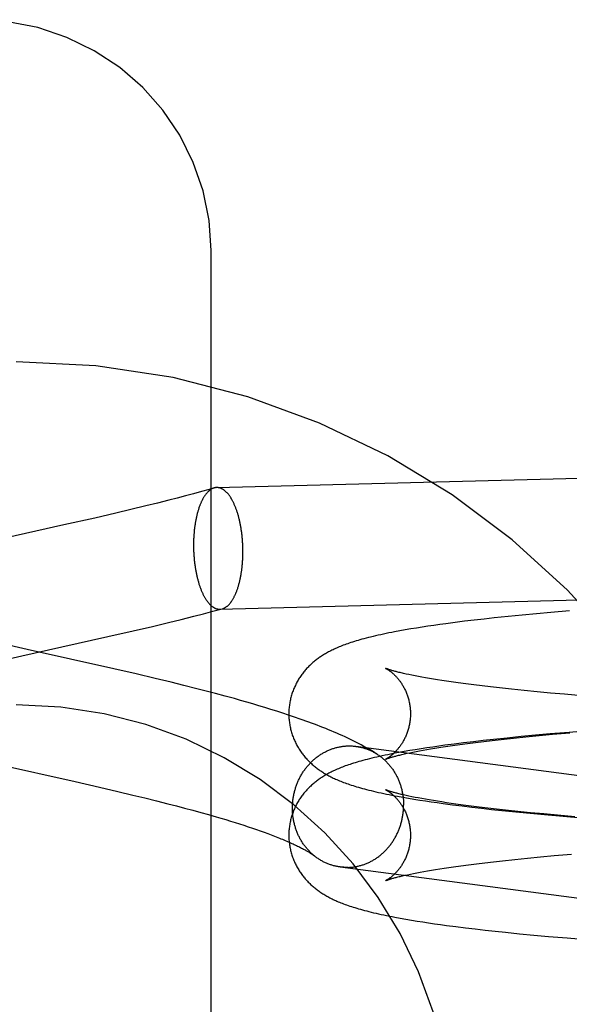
# Model space of a CAD drawing. Header units: inches. Extents: x 0 to 248, y 0 to 160.
# Tile 43 of 82: x 81.269 to 81.446, y 82.669 to 82.985. Entities that reach past the tile are written whole.
import ezdxf

# ---------------------------------------------------------------- set-up
doc = ezdxf.new("R2010")
doc.units = ezdxf.units.IN
doc.header["$LTSCALE"] = 13.627625
doc.header["$MEASUREMENT"] = 0
doc.linetypes.add('HIDDEN', pattern=[0.2, 0.1, -0.1])
doc.layers.add('DEFAULT_2', color=8, linetype='HIDDEN')

msp = doc.modelspace()

# ---------------------------------------------------------------- linework, layer by layer
at = {"layer": 'DEFAULT_2', "color": 8, "linetype": 'HIDDEN'}
for p, q in [((81.33077, 82.16753), (81.33077, 82.91058)), ((81.33258, 82.83455), (81.54, 82.83992)), ((81.31992, 82.83118), (81.31723, 82.83049)), ((81.32256, 82.83188), (81.31992, 82.83118)), ((81.32515, 82.83257), (81.32256, 82.83188)), ((81.32769, 82.83327), (81.32515, 82.83257)), ((81.33016, 82.83396), (81.32769, 82.83327)), ((81.30984, 82.82864), (81.3051, 82.82749)), ((81.31357, 82.82956), (81.30984, 82.82864)), ((81.31723, 82.83049), (81.31357, 82.82956)), ((81.29347, 82.82478), (81.28363, 82.82255)), ((81.30029, 82.82635), (81.29347, 82.82478)), ((81.3051, 82.82749), (81.30029, 82.82635)), ((81.28363, 82.82255), (81.26137, 82.81757)), ((81.32119, 82.79229), (81.32527, 82.79331)), ((81.32527, 82.79331), (81.32833, 82.79409)), ((81.32833, 82.79409), (81.33136, 82.79488)), ((81.33136, 82.79488), (81.33436, 82.79567)), ((81.33359, 82.79556), (81.33436, 82.79567)), ((81.426, 82.79323), (81.4216, 82.79277)), ((81.4305, 82.79367), (81.426, 82.79323)), ((81.4351, 82.7941), (81.4305, 82.79367)), ((81.43978, 82.79452), (81.4351, 82.7941)), ((81.44575, 82.79502), (81.43978, 82.79452)), ((81.30582, 82.78862), (81.31196, 82.79006)), ((81.31196, 82.79006), (81.31709, 82.79128)), ((81.31709, 82.79128), (81.32119, 82.79229)), ((81.40033, 82.79009), (81.39847, 82.78981)), ((81.40222, 82.79037), (81.40033, 82.79009)), ((81.40413, 82.79064), (81.40222, 82.79037)), ((81.40608, 82.79091), (81.40413, 82.79064)), ((81.40905, 82.7913), (81.40608, 82.79091)), ((81.41209, 82.79168), (81.40905, 82.7913)), ((81.4152, 82.79205), (81.41209, 82.79168)), ((81.41837, 82.79241), (81.4152, 82.79205)), ((81.4216, 82.79277), (81.41837, 82.79241)), ((81.2977, 82.78676), (81.30582, 82.78862)), ((81.39133, 82.78861), (81.38959, 82.78828)), ((81.39307, 82.78892), (81.39133, 82.78861)), ((81.39484, 82.78922), (81.39307, 82.78892)), ((81.39664, 82.78952), (81.39484, 82.78922)), ((81.39847, 82.78981), (81.39664, 82.78952)), ((81.27178, 82.78266), (81.26489, 82.78423)), ((81.26412, 82.77921), (81.27008, 82.78058)), ((81.29962, 82.77642), (81.27178, 82.78266)), ((81.30674, 82.77479), (81.29962, 82.77642)), ((81.31288, 82.77335), (81.30674, 82.77479)), ((81.39423, 82.77458), (81.39334, 82.77478)), ((81.39518, 82.77439), (81.39423, 82.77458)), ((81.39618, 82.77419), (81.39518, 82.77439)), ((81.31801, 82.77212), (81.31288, 82.77335)), ((81.3221, 82.77111), (81.31801, 82.77212)), ((81.32619, 82.77008), (81.3221, 82.77111)), ((81.39725, 82.77398), (81.39618, 82.77419)), ((81.39837, 82.77377), (81.39725, 82.77398)), ((81.39954, 82.77356), (81.39837, 82.77377)), ((81.40078, 82.77335), (81.39954, 82.77356)), ((81.40206, 82.77313), (81.40078, 82.77335)), ((81.4034, 82.77291), (81.40206, 82.77313)), ((81.4048, 82.7727), (81.4034, 82.77291)), ((81.40624, 82.77248), (81.4048, 82.7727)), ((81.40773, 82.77226), (81.40624, 82.77248)), ((81.41007, 82.77193), (81.40773, 82.77226)), ((81.41251, 82.7716), (81.41007, 82.77193)), ((81.41505, 82.77127), (81.41251, 82.7716)), ((81.41769, 82.77094), (81.41505, 82.77127)), ((81.32923, 82.7693), (81.32619, 82.77008)), ((81.33226, 82.76851), (81.32923, 82.7693)), ((81.33527, 82.7677), (81.33226, 82.76851)), ((81.42042, 82.77062), (81.41769, 82.77094)), ((81.42324, 82.7703), (81.42042, 82.77062)), ((81.42714, 82.76988), (81.42324, 82.7703)), ((81.43118, 82.76946), (81.42714, 82.76988)), ((81.43536, 82.76906), (81.43118, 82.76946)), ((81.43965, 82.76866), (81.43536, 82.76906)), ((81.44406, 82.76827), (81.43965, 82.76866)), ((81.44972, 82.7678), (81.44406, 82.76827)), ((81.33827, 82.76688), (81.33527, 82.7677)), ((81.34025, 82.76633), (81.33827, 82.76688)), ((81.34222, 82.76577), (81.34025, 82.76633)), ((81.34417, 82.7652), (81.34222, 82.76577)), ((81.34612, 82.76462), (81.34417, 82.7652)), ((81.34805, 82.76404), (81.34612, 82.76462)), ((81.34997, 82.76345), (81.34805, 82.76404)), ((81.35188, 82.76285), (81.34997, 82.76345)), ((81.35377, 82.76224), (81.35188, 82.76285)), ((81.35565, 82.76163), (81.35377, 82.76224)), ((81.35752, 82.761), (81.35565, 82.76163)), ((81.43957, 82.75557), (81.43486, 82.75515)), ((81.43594, 82.75507), (81.44024, 82.75547)), ((81.44557, 82.75607), (81.43957, 82.75557)), ((81.44024, 82.75547), (81.44578, 82.75595)), ((81.45167, 82.75656), (81.44557, 82.75607)), ((81.40872, 82.75232), (81.40574, 82.75193)), ((81.40822, 82.75189), (81.41057, 82.75222)), ((81.41177, 82.75271), (81.40872, 82.75232)), ((81.41057, 82.75222), (81.41302, 82.75254)), ((81.41489, 82.75308), (81.41177, 82.75271)), ((81.41302, 82.75254), (81.41557, 82.75287)), ((81.41807, 82.75345), (81.41489, 82.75308)), ((81.41557, 82.75287), (81.41822, 82.7532)), ((81.42131, 82.7538), (81.41807, 82.75345)), ((81.41822, 82.7532), (81.42097, 82.75352)), ((81.42097, 82.75352), (81.4238, 82.75384)), ((81.42573, 82.75427), (81.42131, 82.7538)), ((81.4238, 82.75384), (81.42771, 82.75426)), ((81.43025, 82.75472), (81.42573, 82.75427)), ((81.42771, 82.75426), (81.43176, 82.75467)), ((81.43486, 82.75515), (81.43025, 82.75472)), ((81.43176, 82.75467), (81.43594, 82.75507)), ((81.37716, 82.75161), (81.58112, 82.72488)), ((81.39095, 82.7496), (81.38921, 82.74927)), ((81.3927, 82.74992), (81.39095, 82.7496)), ((81.39201, 82.749), (81.3928, 82.74918)), ((81.39447, 82.75022), (81.3927, 82.74992)), ((81.3928, 82.74918), (81.39364, 82.74937)), ((81.39364, 82.74937), (81.39455, 82.74956)), ((81.39628, 82.75052), (81.39447, 82.75022)), ((81.39455, 82.74956), (81.39551, 82.74976)), ((81.39551, 82.74976), (81.39654, 82.74996)), ((81.39811, 82.75082), (81.39628, 82.75052)), ((81.39654, 82.74996), (81.39762, 82.75016)), ((81.39762, 82.75016), (81.39875, 82.75037)), ((81.39998, 82.7511), (81.39811, 82.75082)), ((81.39875, 82.75037), (81.39995, 82.75058)), ((81.39995, 82.75058), (81.40119, 82.7508)), ((81.40187, 82.75138), (81.39998, 82.7511)), ((81.40119, 82.7508), (81.40249, 82.75101)), ((81.40379, 82.75166), (81.40187, 82.75138)), ((81.40249, 82.75101), (81.40385, 82.75123)), ((81.40574, 82.75193), (81.40379, 82.75166)), ((81.40385, 82.75123), (81.40525, 82.75145)), ((81.40525, 82.75145), (81.40671, 82.75167)), ((81.40671, 82.75167), (81.40822, 82.75189)), ((81.25997, 82.74637), (81.28717, 82.74028)), ((81.28717, 82.74028), (81.29506, 82.73848)), ((81.29506, 82.73848), (81.30091, 82.73712)), ((81.30091, 82.73712), (81.30573, 82.73598)), ((81.30573, 82.73598), (81.30954, 82.73506)), ((81.30954, 82.73506), (81.31328, 82.73413)), ((81.31328, 82.73413), (81.31696, 82.73321)), ((81.31696, 82.73321), (81.31966, 82.73251)), ((81.39229, 82.7353), (81.39406, 82.73499)), ((81.39423, 82.73565), (81.39334, 82.73584)), ((81.39406, 82.73499), (81.39585, 82.73469)), ((81.39517, 82.73545), (81.39423, 82.73565)), ((81.39618, 82.73525), (81.39517, 82.73545)), ((81.39585, 82.73469), (81.39768, 82.73439)), ((81.39724, 82.73505), (81.39618, 82.73525)), ((81.39836, 82.73484), (81.39724, 82.73505)), ((81.39768, 82.73439), (81.39953, 82.7341)), ((81.39954, 82.73463), (81.39836, 82.73484)), ((81.39953, 82.7341), (81.40141, 82.73382)), ((81.40077, 82.73441), (81.39954, 82.73463)), ((81.40206, 82.7342), (81.40077, 82.73441)), ((81.40141, 82.73382), (81.40332, 82.73355)), ((81.4034, 82.73398), (81.40206, 82.7342)), ((81.40332, 82.73355), (81.40526, 82.73328)), ((81.40479, 82.73376), (81.4034, 82.73398)), ((81.40623, 82.73354), (81.40479, 82.73376)), ((81.40526, 82.73328), (81.40822, 82.73288)), ((81.40773, 82.73332), (81.40623, 82.73354)), ((81.40927, 82.7331), (81.40773, 82.73332)), ((81.31966, 82.73251), (81.32232, 82.73181)), ((81.32232, 82.73181), (81.32492, 82.73111)), ((81.32492, 82.73111), (81.32747, 82.73042)), ((81.32747, 82.73042), (81.32995, 82.72972)), ((81.40822, 82.73288), (81.41125, 82.7325)), ((81.41167, 82.73278), (81.40927, 82.7331)), ((81.41125, 82.7325), (81.41435, 82.73212)), ((81.41418, 82.73245), (81.41167, 82.73278)), ((81.41679, 82.73212), (81.41418, 82.73245)), ((81.41435, 82.73212), (81.41751, 82.73176)), ((81.41949, 82.7318), (81.41679, 82.73212)), ((81.41751, 82.73176), (81.42074, 82.7314)), ((81.42228, 82.73147), (81.41949, 82.7318)), ((81.42074, 82.7314), (81.42402, 82.73105)), ((81.42516, 82.73116), (81.42228, 82.73147)), ((81.42402, 82.73105), (81.42849, 82.7306)), ((81.42913, 82.73074), (81.42516, 82.73116)), ((81.42849, 82.7306), (81.43306, 82.73016)), ((81.43324, 82.73033), (81.42913, 82.73074)), ((81.43306, 82.73016), (81.43772, 82.72973)), ((81.43748, 82.72992), (81.43324, 82.73033)), ((81.32995, 82.72972), (81.33238, 82.72902)), ((81.33238, 82.72902), (81.33395, 82.72856)), ((81.33395, 82.72856), (81.3355, 82.7281)), ((81.3355, 82.7281), (81.33701, 82.72764)), ((81.33701, 82.72764), (81.33849, 82.72718)), ((81.33849, 82.72718), (81.33993, 82.72673)), ((81.44183, 82.72953), (81.43748, 82.72992)), ((81.43772, 82.72973), (81.44366, 82.72922)), ((81.44742, 82.72905), (81.44183, 82.72953)), ((81.44366, 82.72922), (81.44972, 82.72873)), ((81.33993, 82.72673), (81.34133, 82.72628)), ((81.34133, 82.72628), (81.3427, 82.72583)), ((81.3427, 82.72583), (81.34403, 82.72539)), ((81.34403, 82.72539), (81.34532, 82.72494)), ((81.34532, 82.72494), (81.34657, 82.72451)), ((81.34657, 82.72451), (81.34778, 82.72408)), ((81.34778, 82.72408), (81.34895, 82.72365)), ((81.34895, 82.72365), (81.35007, 82.72323)), ((81.35007, 82.72323), (81.35115, 82.72281)), ((81.41594, 82.71398), (81.41861, 82.71431)), ((81.41861, 82.71431), (81.42138, 82.71463)), ((81.42138, 82.71463), (81.42423, 82.71495)), ((81.42423, 82.71495), (81.42817, 82.71537)), ((81.42817, 82.71537), (81.43224, 82.71578)), ((81.43224, 82.71578), (81.43645, 82.71619)), ((81.43645, 82.71619), (81.44078, 82.71658)), ((81.44078, 82.71658), (81.44634, 82.71706)), ((81.37217, 82.71293), (81.58997, 82.68439)), ((81.39672, 82.71106), (81.39781, 82.71127)), ((81.39781, 82.71127), (81.39896, 82.71148)), ((81.39896, 82.71148), (81.40017, 82.71169)), ((81.40017, 82.71169), (81.40143, 82.7119)), ((81.40143, 82.7119), (81.40274, 82.71212)), ((81.40274, 82.71212), (81.40411, 82.71234)), ((81.40411, 82.71234), (81.40553, 82.71256)), ((81.40553, 82.71256), (81.407, 82.71278)), ((81.407, 82.71278), (81.40852, 82.713)), ((81.40852, 82.713), (81.41089, 82.71333)), ((81.41089, 82.71333), (81.41336, 82.71366)), ((81.41336, 82.71366), (81.41594, 82.71398)), ((81.39213, 82.71009), (81.39293, 82.71027)), ((81.39293, 82.71027), (81.39379, 82.71046)), ((81.39379, 82.71046), (81.39471, 82.71066)), ((81.39471, 82.71066), (81.39568, 82.71086)), ((81.39568, 82.71086), (81.39672, 82.71106)), ((81.39147, 82.69651), (81.39322, 82.6962)), ((81.39322, 82.6962), (81.39501, 82.69589)), ((81.39501, 82.69589), (81.39682, 82.69559)), ((81.39682, 82.69559), (81.39866, 82.6953)), ((81.39866, 82.6953), (81.40053, 82.69502)), ((81.40053, 82.69502), (81.40243, 82.69474)), ((81.40243, 82.69474), (81.40435, 82.69447)), ((81.40435, 82.69447), (81.40631, 82.6942)), ((81.40631, 82.6942), (81.4093, 82.69381)), ((81.4093, 82.69381), (81.41235, 82.69343)), ((81.41235, 82.69343), (81.41547, 82.69306)), ((81.41547, 82.69306), (81.41866, 82.69269)), ((81.41866, 82.69269), (81.42191, 82.69234)), ((81.42191, 82.69234), (81.42522, 82.69199)), ((81.42522, 82.69199), (81.42972, 82.69154)), ((81.42972, 82.69154), (81.43431, 82.69111)), ((81.43431, 82.69111), (81.439, 82.69069)), ((81.439, 82.69069), (81.44497, 82.69018)), ((81.44497, 82.69018), (81.45106, 82.6897))]:
    msp.add_line(p, q, dxfattribs=at)
for points in [[(81.33077, 82.91058), (81.33014, 82.92019), (81.32824, 82.92965), (81.3251, 82.93878), (81.32078, 82.94745), (81.31535, 82.95549), (81.3089, 82.96277), (81.30153, 82.96917), (81.29336, 82.97456), (81.28455, 82.97886), (81.27523, 82.98198), (81.26559, 82.98388), (81.25577, 82.98452)], [(81.33175, 82.83442), (81.33166, 82.83439), (81.33154, 82.83435), (81.33142, 82.83431), (81.33131, 82.83426), (81.33119, 82.83421), (81.33107, 82.83415), (81.33096, 82.83409), (81.33084, 82.83402), (81.33073, 82.83395), (81.33062, 82.83388), (81.3305, 82.8338), (81.33039, 82.83371), (81.33028, 82.83363), (81.33017, 82.83353), (81.33005, 82.83344), (81.32994, 82.83334), (81.32983, 82.83323), (81.32973, 82.83313), (81.32962, 82.83301), (81.32951, 82.8329), (81.3294, 82.83278), (81.3293, 82.83265), (81.32919, 82.83252), (81.32909, 82.83239), (81.32899, 82.83225), (81.32889, 82.83211), (81.32878, 82.83197), (81.32868, 82.83182), (81.32859, 82.83167), (81.32849, 82.83151), (81.32839, 82.83135), (81.3283, 82.83119), (81.3282, 82.83102), (81.32811, 82.83085), (81.32801, 82.83067), (81.32792, 82.8305), (81.32783, 82.83032), (81.32774, 82.83013), (81.32766, 82.82994), (81.32757, 82.82975), (81.32748, 82.82955), (81.3274, 82.82936), (81.32732, 82.82915), (81.32724, 82.82895), (81.32716, 82.82874), (81.32708, 82.82853), (81.327, 82.82832), (81.32692, 82.8281), (81.32685, 82.82788), (81.32678, 82.82766), (81.32671, 82.82743), (81.32664, 82.8272), (81.32657, 82.82697), (81.3265, 82.82673), (81.32643, 82.8265), (81.32637, 82.82626), (81.32631, 82.82602), (81.32625, 82.82577), (81.32619, 82.82552), (81.32613, 82.82527), (81.32607, 82.82502), (81.32602, 82.82477), (81.32596, 82.82451), (81.32591, 82.82425), (81.32586, 82.82399), (81.32581, 82.82373), (81.32577, 82.82346), (81.32572, 82.8232), (81.32568, 82.82293), (81.32564, 82.82266), (81.3256, 82.82239), (81.32556, 82.82211), (81.32552, 82.82184), (81.32549, 82.82156), (81.32545, 82.82128), (81.32542, 82.821), (81.32539, 82.82072), (81.32537, 82.82044), (81.32534, 82.82016), (81.32532, 82.81987), (81.32529, 82.81959), (81.32527, 82.8193), (81.32525, 82.81901), (81.32524, 82.81872), (81.32522, 82.81843), (81.32521, 82.81814), (81.3252, 82.81785), (81.32519, 82.81756), (81.32518, 82.81727), (81.32517, 82.81697), (81.32517, 82.81668), (81.32517, 82.81639), (81.32516, 82.81609)], [(81.33258, 82.83455), (81.33249, 82.83455), (81.33237, 82.83454), (81.33225, 82.83452), (81.33213, 82.83451), (81.33201, 82.83448), (81.33189, 82.83446), (81.33178, 82.83443), (81.33016, 82.83396)], [(81.34101, 82.81402), (81.34101, 82.81431), (81.34101, 82.81461), (81.341, 82.8149), (81.34099, 82.81519), (81.34099, 82.81549), (81.34098, 82.81578), (81.34096, 82.81608), (81.34095, 82.81637), (81.34094, 82.81666), (81.34092, 82.81696), (81.3409, 82.81725), (81.34088, 82.81754), (81.34086, 82.81783), (81.34083, 82.81813), (81.34081, 82.81842), (81.34078, 82.81871), (81.34075, 82.819), (81.34072, 82.81928), (81.34068, 82.81957), (81.34065, 82.81986), (81.34061, 82.82014), (81.34058, 82.82042), (81.34054, 82.82071), (81.34049, 82.82099), (81.34045, 82.82127), (81.34041, 82.82155), (81.34036, 82.82182), (81.34031, 82.8221), (81.34026, 82.82237), (81.34021, 82.82264), (81.34016, 82.82291), (81.3401, 82.82318), (81.34004, 82.82345), (81.33999, 82.82371), (81.33993, 82.82398), (81.33987, 82.82424), (81.3398, 82.8245), (81.33974, 82.82475), (81.33967, 82.82501), (81.33961, 82.82526), (81.33954, 82.82551), (81.33947, 82.82576), (81.3394, 82.826), (81.33932, 82.82624), (81.33925, 82.82648), (81.33917, 82.82672), (81.33909, 82.82696), (81.33902, 82.82719), (81.33894, 82.82742), (81.33885, 82.82764), (81.33877, 82.82787), (81.33869, 82.82809), (81.3386, 82.8283), (81.33852, 82.82852), (81.33843, 82.82873), (81.33834, 82.82894), (81.33825, 82.82914), (81.33816, 82.82935), (81.33807, 82.82954), (81.33797, 82.82974), (81.33788, 82.82993), (81.33778, 82.83012), (81.33768, 82.83031), (81.33759, 82.83049), (81.33749, 82.83067), (81.33739, 82.83084), (81.33729, 82.83101), (81.33718, 82.83118), (81.33708, 82.83134), (81.33698, 82.8315), (81.33687, 82.83166), (81.33677, 82.83181), (81.33666, 82.83196), (81.33655, 82.8321), (81.33645, 82.83224), (81.33634, 82.83238), (81.33623, 82.83251), (81.33612, 82.83264), (81.33601, 82.83277), (81.3359, 82.83289), (81.33578, 82.83301), (81.33567, 82.83312), (81.33556, 82.83323), (81.33544, 82.83333), (81.33533, 82.83343), (81.33521, 82.83353), (81.3351, 82.83362), (81.33498, 82.83371), (81.33487, 82.83379), (81.33475, 82.83387), (81.33463, 82.83395), (81.33451, 82.83402), (81.3344, 82.83408), (81.33428, 82.83414), (81.33416, 82.8342), (81.33404, 82.83426), (81.33392, 82.8343), (81.3338, 82.83435), (81.33368, 82.83439), (81.33356, 82.83442), (81.33345, 82.83446), (81.33333, 82.83448), (81.33321, 82.8345), (81.33309, 82.83452), (81.33297, 82.83454), (81.33285, 82.83454), (81.33273, 82.83455), (81.33261, 82.83455)], [(81.32516, 82.81609), (81.32516, 82.8158), (81.32517, 82.81551), (81.32517, 82.81521), (81.32518, 82.81492), (81.32519, 82.81462), (81.3252, 82.81433), (81.32521, 82.81403), (81.32522, 82.81374), (81.32524, 82.81345), (81.32525, 82.81315), (81.32527, 82.81286), (81.32529, 82.81257), (81.32532, 82.81228), (81.32534, 82.81199), (81.32537, 82.81169), (81.32539, 82.81141), (81.32542, 82.81112), (81.32545, 82.81083), (81.32549, 82.81054), (81.32552, 82.81026), (81.32556, 82.80997), (81.3256, 82.80969), (81.32564, 82.8094), (81.32568, 82.80912), (81.32572, 82.80884), (81.32577, 82.80856), (81.32581, 82.80829), (81.32586, 82.80801), (81.32591, 82.80774), (81.32596, 82.80747), (81.32602, 82.8072), (81.32607, 82.80693), (81.32613, 82.80666), (81.32619, 82.8064), (81.32625, 82.80613), (81.32631, 82.80587), (81.32637, 82.80561), (81.32643, 82.80536), (81.3265, 82.8051), (81.32657, 82.80485), (81.32664, 82.8046), (81.32671, 82.80435), (81.32678, 82.80411), (81.32685, 82.80387), (81.32692, 82.80363), (81.327, 82.80339), (81.32708, 82.80316), (81.32716, 82.80292), (81.32724, 82.8027), (81.32732, 82.80247), (81.3274, 82.80225), (81.32748, 82.80202), (81.32757, 82.80181), (81.32766, 82.80159), (81.32774, 82.80138), (81.32783, 82.80117), (81.32792, 82.80097), (81.32801, 82.80077), (81.32811, 82.80057), (81.3282, 82.80037), (81.3283, 82.80018), (81.32839, 82.79999), (81.32849, 82.79981), (81.32859, 82.79962), (81.32868, 82.79945), (81.32878, 82.79927), (81.32889, 82.7991), (81.32899, 82.79893), (81.32909, 82.79877), (81.32919, 82.79861), (81.3293, 82.79845), (81.3294, 82.7983), (81.32951, 82.79815), (81.32962, 82.79801), (81.32973, 82.79787), (81.32983, 82.79773), (81.32994, 82.7976), (81.33005, 82.79747), (81.33017, 82.79734), (81.33028, 82.79722), (81.33039, 82.7971), (81.3305, 82.79699), (81.33062, 82.79688), (81.33073, 82.79678), (81.33084, 82.79668), (81.33096, 82.79658), (81.33107, 82.79649), (81.33119, 82.7964), (81.33131, 82.79632), (81.33142, 82.79624), (81.33154, 82.79617), (81.33166, 82.79609), (81.33178, 82.79603), (81.33189, 82.79597), (81.33201, 82.79591), (81.33213, 82.79586), (81.33225, 82.79581), (81.33237, 82.79576), (81.33249, 82.79572), (81.33261, 82.79569), (81.33273, 82.79566), (81.33285, 82.79563), (81.33297, 82.79561), (81.33309, 82.79559), (81.33321, 82.79558), (81.33333, 82.79557), (81.33345, 82.79556), (81.33356, 82.79556), (81.54101, 82.80094)], [(81.33436, 82.79567), (81.3344, 82.79569), (81.33451, 82.79572), (81.33463, 82.79576), (81.33475, 82.7958), (81.33487, 82.79585), (81.33498, 82.79591), (81.3351, 82.79596), (81.33521, 82.79603), (81.33533, 82.79609), (81.33544, 82.79616), (81.33556, 82.79624), (81.33567, 82.79631), (81.33578, 82.7964), (81.3359, 82.79649), (81.33601, 82.79658), (81.33612, 82.79667), (81.33623, 82.79677), (81.33634, 82.79688), (81.33645, 82.79699), (81.33655, 82.7971), (81.33666, 82.79722), (81.33677, 82.79734), (81.33687, 82.79746), (81.33698, 82.79759), (81.33708, 82.79772), (81.33718, 82.79786), (81.33729, 82.798), (81.33739, 82.79814), (81.33749, 82.79829), (81.33759, 82.79844), (81.33768, 82.7986), (81.33778, 82.79876), (81.33788, 82.79892), (81.33797, 82.79909), (81.33807, 82.79926), (81.33816, 82.79944), (81.33825, 82.79961), (81.33834, 82.7998), (81.33843, 82.79998), (81.33852, 82.80017), (81.3386, 82.80036), (81.33869, 82.80056), (81.33877, 82.80076), (81.33885, 82.80096), (81.33894, 82.80116), (81.33902, 82.80137), (81.33909, 82.80158), (81.33917, 82.8018), (81.33925, 82.80201), (81.33932, 82.80223), (81.3394, 82.80246), (81.33947, 82.80268), (81.33954, 82.80291), (81.33961, 82.80314), (81.33967, 82.80338), (81.33974, 82.80361), (81.3398, 82.80385), (81.33987, 82.8041), (81.33993, 82.80434), (81.33999, 82.80459), (81.34004, 82.80484), (81.3401, 82.80509), (81.34016, 82.80534), (81.34021, 82.8056), (81.34026, 82.80586), (81.34031, 82.80612), (81.34036, 82.80638), (81.34041, 82.80665), (81.34045, 82.80691), (81.34049, 82.80718), (81.34054, 82.80745), (81.34058, 82.80772), (81.34061, 82.808), (81.34065, 82.80827), (81.34068, 82.80855), (81.34072, 82.80883), (81.34075, 82.80911), (81.34078, 82.80939), (81.34081, 82.80967), (81.34083, 82.80996), (81.34086, 82.81024), (81.34088, 82.81053), (81.3409, 82.81081), (81.34092, 82.8111), (81.34094, 82.81139), (81.34095, 82.81168), (81.34096, 82.81197), (81.34098, 82.81226), (81.34099, 82.81255), (81.34099, 82.81284), (81.341, 82.81314), (81.341, 82.81343), (81.34101, 82.81372), (81.34101, 82.81402)], [(81.38959, 82.78828), (81.38872, 82.78811), (81.38784, 82.78794), (81.38696, 82.78776), (81.38608, 82.78757), (81.38522, 82.78739), (81.38436, 82.7872), (81.38354, 82.78701), (81.38273, 82.78682), (81.38196, 82.78664), (81.38122, 82.78645), (81.38051, 82.78627), (81.37982, 82.78609), (81.37916, 82.78591), (81.37852, 82.78573), (81.37791, 82.78555), (81.37731, 82.78538), (81.37673, 82.7852), (81.37617, 82.78502), (81.37563, 82.78485), (81.37511, 82.78467), (81.3746, 82.7845), (81.37411, 82.78433), (81.37364, 82.78415), (81.37317, 82.78398), (81.37273, 82.78381), (81.37229, 82.78364), (81.37187, 82.78346), (81.37145, 82.78329), (81.37105, 82.78311), (81.37065, 82.78294), (81.37027, 82.78276), (81.36989, 82.78258), (81.36952, 82.7824), (81.36916, 82.78222), (81.36881, 82.78204), (81.36846, 82.78186), (81.36812, 82.78167), (81.36779, 82.78149), (81.36746, 82.7813), (81.36714, 82.78111), (81.36683, 82.78092), (81.36652, 82.78073), (81.36622, 82.78053), (81.36593, 82.78034), (81.36564, 82.78014), (81.36536, 82.77994), (81.36508, 82.77974), (81.3648, 82.77954), (81.36453, 82.77933), (81.36426, 82.77912), (81.36399, 82.7789), (81.36372, 82.77868), (81.36346, 82.77846), (81.36319, 82.77823), (81.36293, 82.77799), (81.36267, 82.77775), (81.36242, 82.77751), (81.36217, 82.77726), (81.36192, 82.77701), (81.36167, 82.77676), (81.36143, 82.7765), (81.3612, 82.77624), (81.36097, 82.77597), (81.36074, 82.7757), (81.36051, 82.77543), (81.36029, 82.77515), (81.36008, 82.77487), (81.35986, 82.77458), (81.35965, 82.77429), (81.35945, 82.774), (81.35925, 82.7737), (81.35905, 82.7734), (81.35886, 82.77309), (81.35867, 82.77278), (81.35849, 82.77246), (81.35831, 82.77214), (81.35814, 82.77181), (81.35797, 82.77149), (81.35781, 82.77115), (81.35765, 82.77082), (81.3575, 82.77048), (81.35735, 82.77014), (81.35721, 82.76979), (81.35707, 82.76944), (81.35694, 82.76909), (81.35682, 82.76873), (81.3567, 82.76838), (81.35659, 82.76801), (81.35649, 82.76765), (81.35639, 82.76729), (81.3563, 82.76692), (81.35621, 82.76655), (81.35613, 82.76618), (81.35606, 82.7658), (81.356, 82.76543), (81.35594, 82.76505), (81.35589, 82.76467), (81.35584, 82.76429), (81.35581, 82.76391), (81.35577, 82.76353), (81.35575, 82.76315), (81.35573, 82.76277), (81.35572, 82.76239), (81.35572, 82.76204)], [(81.27008, 82.78058), (81.28294, 82.78346), (81.2977, 82.78676)], [(81.38675, 82.77661), (81.38674, 82.77661), (81.38675, 82.77661), (81.38676, 82.7766), (81.38678, 82.77659), (81.38681, 82.77658), (81.38685, 82.77656), (81.38689, 82.77654), (81.38693, 82.77651), (81.38699, 82.77648), (81.38704, 82.77645), (81.3871, 82.77642), (81.38717, 82.77638), (81.38724, 82.77634), (81.38732, 82.77629), (81.3874, 82.77624), (81.38748, 82.77619), (81.38757, 82.77613), (81.38766, 82.77608), (81.38775, 82.77601), (81.38785, 82.77594), (81.38795, 82.77587), (81.38805, 82.7758), (81.38816, 82.77572), (81.38827, 82.77564), (81.38838, 82.77555), (81.3885, 82.77546), (81.38861, 82.77537), (81.38873, 82.77527), (81.38886, 82.77517), (81.38898, 82.77506), (81.38911, 82.77495), (81.38924, 82.77483), (81.38937, 82.77471), (81.3895, 82.77458), (81.38964, 82.77445), (81.38978, 82.77431), (81.38991, 82.77417), (81.39005, 82.77403), (81.3902, 82.77387), (81.39034, 82.77372), (81.39048, 82.77355), (81.39063, 82.77338), (81.39078, 82.77321), (81.39092, 82.77303), (81.39107, 82.77284), (81.39122, 82.77264), (81.39137, 82.77244), (81.39152, 82.77224), (81.39166, 82.77202), (81.39181, 82.7718), (81.39196, 82.77158), (81.3921, 82.77134), (81.39225, 82.77111), (81.39239, 82.77086), (81.39253, 82.77061), (81.39267, 82.77035), (81.39281, 82.77008), (81.39294, 82.76981), (81.39308, 82.76954), (81.3932, 82.76925), (81.39333, 82.76896), (81.39345, 82.76867), (81.39357, 82.76837), (81.39368, 82.76807), (81.39378, 82.76776), (81.39389, 82.76744), (81.39398, 82.76712), (81.39408, 82.7668), (81.39416, 82.76648), (81.39424, 82.76615), (81.39432, 82.76581), (81.39439, 82.76548), (81.39445, 82.76514), (81.39451, 82.7648), (81.39456, 82.76445), (81.3946, 82.76411), (81.39464, 82.76376), (81.39467, 82.76341), (81.39469, 82.76306), (81.39471, 82.76271), (81.39472, 82.76236), (81.39472, 82.76204)], [(81.39334, 82.77478), (81.39252, 82.77496), (81.39212, 82.77505), (81.39175, 82.77514), (81.39139, 82.77523), (81.39104, 82.77531), (81.39071, 82.7754), (81.39039, 82.77548), (81.39009, 82.77556), (81.3898, 82.77563), (81.38953, 82.77571), (81.38927, 82.77578), (81.38902, 82.77585), (81.38879, 82.77592), (81.38858, 82.77598), (81.38837, 82.77604), (81.38818, 82.7761), (81.38801, 82.77616), (81.38784, 82.77621), (81.38769, 82.77626), (81.38756, 82.7763), (81.38743, 82.77635), (81.38731, 82.77639), (81.38721, 82.77643), (81.38712, 82.77646), (81.38704, 82.77649), (81.38697, 82.77652), (81.38691, 82.77654), (81.38686, 82.77656), (81.38682, 82.77658), (81.38678, 82.77659), (81.38676, 82.7766), (81.38676, 82.7766)], [(81.35572, 82.76204), (81.35572, 82.76168), (81.35573, 82.7613), (81.35575, 82.76092), (81.35577, 82.76053), (81.35581, 82.76015), (81.35584, 82.75977), (81.35589, 82.75939), (81.35594, 82.75901), (81.356, 82.75864), (81.35606, 82.75826), (81.35614, 82.75788), (81.35622, 82.75751), (81.3563, 82.75714), (81.35639, 82.75677), (81.35649, 82.75641), (81.3566, 82.75604), (81.35671, 82.75568), (81.35683, 82.75532), (81.35695, 82.75496), (81.35708, 82.75461), (81.35722, 82.75426), (81.35736, 82.75391), (81.35751, 82.75357), (81.35766, 82.75323), (81.35782, 82.75289), (81.35798, 82.75256), (81.35815, 82.75223), (81.35833, 82.75191), (81.3585, 82.75159), (81.35869, 82.75127), (81.35888, 82.75096), (81.35907, 82.75065), (81.35927, 82.75035), (81.35947, 82.75005), (81.35968, 82.74975), (81.35989, 82.74946), (81.3601, 82.74917), (81.36032, 82.74889), (81.36054, 82.74861), (81.36077, 82.74834), (81.36099, 82.74807), (81.36123, 82.7478), (81.36147, 82.74754), (81.36171, 82.74728), (81.36195, 82.74703), (81.3622, 82.74678), (81.36245, 82.74653), (81.36271, 82.74629), (81.36297, 82.74605), (81.36323, 82.74581), (81.3635, 82.74558), (81.36376, 82.74536), (81.36403, 82.74514), (81.3643, 82.74492), (81.36457, 82.74471), (81.36485, 82.7445), (81.36512, 82.7443), (81.36541, 82.7441), (81.36569, 82.7439), (81.36598, 82.7437), (81.36628, 82.74351), (81.36658, 82.74331), (81.36689, 82.74312), (81.3672, 82.74293), (81.36753, 82.74274), (81.36785, 82.74255), (81.36819, 82.74236), (81.36853, 82.74218), (81.36888, 82.742), (81.36924, 82.74181), (81.3696, 82.74163), (81.36997, 82.74145), (81.37035, 82.74127), (81.37074, 82.7411), (81.37114, 82.74092), (81.37154, 82.74075), (81.37196, 82.74057), (81.37239, 82.7404), (81.37283, 82.74022), (81.37328, 82.74005), (81.37375, 82.73988), (81.37423, 82.73971), (81.37472, 82.73953), (81.37523, 82.73936), (81.37576, 82.73918), (81.3763, 82.73901), (81.37687, 82.73883), (81.37745, 82.73866), (81.37805, 82.73848), (81.37867, 82.7383), (81.37931, 82.73812), (81.37998, 82.73795), (81.38066, 82.73777), (81.38137, 82.73759), (81.38211, 82.7374), (81.38287, 82.73722), (81.38365, 82.73704), (81.38446, 82.73685), (81.3853, 82.73667), (81.38615, 82.73649), (81.38702, 82.7363), (81.3879, 82.73613), (81.38878, 82.73595), (81.38967, 82.73578), (81.39054, 82.73561), (81.39229, 82.7353)], [(81.39472, 82.76204), (81.39472, 82.76171), (81.39471, 82.76136), (81.39469, 82.76102), (81.39467, 82.76067), (81.39464, 82.76032), (81.3946, 82.75997), (81.39456, 82.75963), (81.39451, 82.75929), (81.39445, 82.75895), (81.39439, 82.75861), (81.39432, 82.75827), (81.39425, 82.75794), (81.39417, 82.75761), (81.39408, 82.75729), (81.39399, 82.75696), (81.39389, 82.75665), (81.39379, 82.75633), (81.39368, 82.75602), (81.39357, 82.75572), (81.39346, 82.75542), (81.39334, 82.75513), (81.39321, 82.75484), (81.39308, 82.75456), (81.39295, 82.75428), (81.39282, 82.75401), (81.39268, 82.75374), (81.39254, 82.75349), (81.3924, 82.75323), (81.39226, 82.75299), (81.39212, 82.75275), (81.39197, 82.75252), (81.39183, 82.75229), (81.39168, 82.75207), (81.39153, 82.75186), (81.39138, 82.75165), (81.39123, 82.75145), (81.39109, 82.75126), (81.39094, 82.75107), (81.39079, 82.75089), (81.39065, 82.75071), (81.3905, 82.75054), (81.39036, 82.75038), (81.39021, 82.75022), (81.39007, 82.75007), (81.38993, 82.74992), (81.38979, 82.74978), (81.38966, 82.74964), (81.38952, 82.74951), (81.38939, 82.74938), (81.38926, 82.74926), (81.38913, 82.74914), (81.389, 82.74903), (81.38887, 82.74892), (81.38875, 82.74882), (81.38863, 82.74872), (81.38851, 82.74863), (81.3884, 82.74854), (81.38829, 82.74845), (81.38818, 82.74837), (81.38807, 82.74829), (81.38796, 82.74821), (81.38786, 82.74814), (81.38777, 82.74807), (81.38767, 82.74801), (81.38758, 82.74795), (81.38749, 82.74789), (81.38741, 82.74784), (81.38733, 82.74779), (81.38725, 82.74774), (81.38718, 82.7477), (81.38712, 82.74766), (81.38705, 82.74763), (81.387, 82.7476), (81.38694, 82.74757), (81.3869, 82.74754), (81.38686, 82.74752), (81.38682, 82.7475), (81.38679, 82.74749), (81.38677, 82.74748), (81.38675, 82.74747), (81.38674, 82.74746)], [(81.38394, 82.74915), (81.38314, 82.74965), (81.38232, 82.75015), (81.38149, 82.75064), (81.38065, 82.75112), (81.37981, 82.75158), (81.37896, 82.75204), (81.3781, 82.75249), (81.37724, 82.75294), (81.37637, 82.75337), (81.3755, 82.7538), (81.37462, 82.75421), (81.37374, 82.75462), (81.37286, 82.75503), (81.37198, 82.75542), (81.37109, 82.75581), (81.37021, 82.75619), (81.36932, 82.75656), (81.36843, 82.75693), (81.36754, 82.75729), (81.36664, 82.75765), (81.36574, 82.758), (81.36484, 82.75835), (81.36394, 82.7587), (81.36303, 82.75903), (81.36212, 82.75937), (81.3612, 82.7597), (81.36029, 82.76003), (81.35937, 82.76036), (81.35752, 82.761)], [(81.38921, 82.74927), (81.38833, 82.7491), (81.38744, 82.74892), (81.38656, 82.74874), (81.38568, 82.74855), (81.38481, 82.74836), (81.38397, 82.74817), (81.38315, 82.74798), (81.38236, 82.7478), (81.38159, 82.74761), (81.38086, 82.74743), (81.38016, 82.74724), (81.37948, 82.74706), (81.37883, 82.74688), (81.3782, 82.7467), (81.37759, 82.74653), (81.377, 82.74635), (81.37643, 82.74617), (81.37587, 82.74599), (81.37534, 82.74582), (81.37482, 82.74564), (81.37432, 82.74547), (81.37384, 82.7453), (81.37337, 82.74512), (81.37292, 82.74495), (81.37247, 82.74478), (81.37204, 82.7446), (81.37162, 82.74443), (81.37121, 82.74425), (81.37081, 82.74407), (81.37042, 82.7439), (81.37004, 82.74372), (81.36966, 82.74354), (81.3693, 82.74336), (81.36894, 82.74318), (81.36859, 82.74299), (81.36824, 82.74281), (81.36791, 82.74262), (81.36758, 82.74243), (81.36725, 82.74224), (81.36694, 82.74205), (81.36663, 82.74186), (81.36632, 82.74166), (81.36602, 82.74147), (81.36573, 82.74127), (81.36544, 82.74107), (81.36516, 82.74087), (81.36488, 82.74067), (81.36461, 82.74046), (81.36433, 82.74025), (81.36406, 82.74003), (81.3638, 82.73981), (81.36353, 82.73959), (81.36326, 82.73936), (81.363, 82.73912), (81.36274, 82.73888), (81.36248, 82.73864), (81.36223, 82.73839), (81.36198, 82.73814), (81.36173, 82.73788), (81.36149, 82.73763), (81.36125, 82.73736), (81.36102, 82.7371), (81.36079, 82.73683), (81.36056, 82.73655), (81.36034, 82.73628), (81.36012, 82.73599), (81.3599, 82.73571), (81.35969, 82.73541), (81.35949, 82.73512), (81.35928, 82.73482), (81.35908, 82.73451), (81.35889, 82.73421), (81.3587, 82.73389), (81.35852, 82.73358), (81.35834, 82.73325), (81.35816, 82.73293), (81.35799, 82.7326), (81.35783, 82.73227), (81.35767, 82.73193), (81.35751, 82.73159), (81.35737, 82.73124), (81.35722, 82.7309), (81.35709, 82.73055), (81.35696, 82.73019), (81.35683, 82.72983), (81.35671, 82.72947), (81.3566, 82.72911), (81.3565, 82.72875), (81.3564, 82.72838), (81.3563, 82.72801), (81.35622, 82.72764), (81.35614, 82.72727), (81.35607, 82.72689), (81.356, 82.72651), (81.35594, 82.72613), (81.35589, 82.72575), (81.35584, 82.72537), (81.35581, 82.72499), (81.35577, 82.72461), (81.35575, 82.72423), (81.35573, 82.72384), (81.35572, 82.72346), (81.35572, 82.7231)], [(81.35688, 82.7318), (81.35688, 82.7321), (81.35689, 82.7324), (81.3569, 82.7327), (81.35692, 82.733), (81.35693, 82.7333), (81.35696, 82.7336), (81.35699, 82.7339), (81.35702, 82.7342), (81.35705, 82.7345), (81.35709, 82.73479), (81.35714, 82.73509), (81.35719, 82.73539), (81.35724, 82.73568), (81.35729, 82.73598), (81.35736, 82.73627), (81.35742, 82.73656), (81.35749, 82.73686), (81.35756, 82.73715), (81.35764, 82.73744), (81.35772, 82.73773), (81.35781, 82.73801), (81.35789, 82.7383), (81.35799, 82.73858), (81.35809, 82.73887), (81.35819, 82.73915), (81.35829, 82.73943), (81.3584, 82.7397), (81.35851, 82.73998), (81.35863, 82.74026), (81.35875, 82.74053), (81.35887, 82.7408), (81.359, 82.74107), (81.35913, 82.74133), (81.35927, 82.7416), (81.35941, 82.74186), (81.35955, 82.74212), (81.3597, 82.74238), (81.35985, 82.74263), (81.36, 82.74288), (81.36016, 82.74313), (81.36032, 82.74338), (81.36048, 82.74363), (81.36065, 82.74387), (81.36082, 82.74411), (81.36099, 82.74435), (81.36117, 82.74458), (81.36135, 82.74481), (81.36153, 82.74504), (81.36172, 82.74526), (81.36191, 82.74548), (81.3621, 82.7457), (81.3623, 82.74592), (81.36249, 82.74613), (81.3627, 82.74634), (81.3629, 82.74654), (81.36311, 82.74675), (81.36332, 82.74695), (81.36353, 82.74714), (81.36374, 82.74733), (81.36396, 82.74752), (81.36418, 82.74771), (81.36441, 82.74789), (81.36463, 82.74806), (81.36486, 82.74824), (81.36509, 82.74841), (81.36532, 82.74857), (81.36555, 82.74873), (81.36579, 82.74889), (81.36603, 82.74905), (81.36627, 82.7492), (81.36651, 82.74934), (81.36676, 82.74948), (81.367, 82.74962), (81.36725, 82.74976), (81.3675, 82.74989), (81.36775, 82.75001), (81.36801, 82.75013), (81.36826, 82.75025), (81.36852, 82.75036), (81.36878, 82.75047), (81.36904, 82.75057), (81.3693, 82.75067), (81.36956, 82.75077), (81.36982, 82.75086), (81.37009, 82.75095), (81.37035, 82.75103), (81.37062, 82.75111), (81.37089, 82.75118), (81.37116, 82.75125), (81.37143, 82.75131), (81.3717, 82.75137), (81.37197, 82.75143), (81.37224, 82.75148), (81.37251, 82.75153), (81.37278, 82.75157), (81.37306, 82.75161), (81.37333, 82.75164), (81.3736, 82.75167), (81.37388, 82.75169), (81.37415, 82.75171), (81.37443, 82.75172), (81.3747, 82.75173)], [(81.3747, 82.75173), (81.37497, 82.75174), (81.37525, 82.75174), (81.37552, 82.75173), (81.3758, 82.75172), (81.37607, 82.75171), (81.37634, 82.75169), (81.37662, 82.75167), (81.37689, 82.75164), (81.37716, 82.75161)], [(81.37723, 82.7516), (81.37743, 82.75157), (81.3777, 82.75153), (81.37797, 82.75148), (81.37824, 82.75143), (81.37851, 82.75138), (81.37878, 82.75132), (81.37905, 82.75126), (81.37931, 82.75119), (81.37958, 82.75111), (81.37984, 82.75104), (81.3801, 82.75095), (81.38036, 82.75087), (81.38062, 82.75078), (81.38088, 82.75068), (81.38114, 82.75058), (81.38139, 82.75048), (81.38165, 82.75037), (81.3819, 82.75026), (81.38215, 82.75014), (81.3824, 82.75002), (81.38264, 82.7499), (81.38289, 82.74977), (81.38313, 82.74963), (81.38337, 82.7495), (81.38361, 82.74935), (81.38385, 82.74921)], [(81.38394, 82.74915), (81.38408, 82.74906), (81.38431, 82.7489), (81.38454, 82.74875), (81.38477, 82.74858), (81.385, 82.74842), (81.38522, 82.74825), (81.38544, 82.74808), (81.38566, 82.7479), (81.38587, 82.74772), (81.38608, 82.74754), (81.38629, 82.74735), (81.3865, 82.74716), (81.3867, 82.74696), (81.38691, 82.74676), (81.3871, 82.74656), (81.3873, 82.74636), (81.38749, 82.74615), (81.38768, 82.74593), (81.38787, 82.74572), (81.38805, 82.7455), (81.38823, 82.74528), (81.38841, 82.74506), (81.38858, 82.74483), (81.38875, 82.7446), (81.38892, 82.74436), (81.38908, 82.74413), (81.38924, 82.74389), (81.3894, 82.74365), (81.38955, 82.7434), (81.3897, 82.74315), (81.38985, 82.7429), (81.38999, 82.74265), (81.39013, 82.7424), (81.39027, 82.74214), (81.3904, 82.74188), (81.39053, 82.74162), (81.39065, 82.74135), (81.39077, 82.74109), (81.39089, 82.74082), (81.391, 82.74055), (81.39111, 82.74028), (81.39121, 82.74), (81.39132, 82.73973), (81.39141, 82.73945), (81.39151, 82.73917), (81.39159, 82.73889), (81.39168, 82.73861), (81.39176, 82.73832), (81.39184, 82.73804), (81.39191, 82.73775), (81.39198, 82.73746), (81.39205, 82.73717), (81.39211, 82.73688), (81.39216, 82.73659), (81.39222, 82.73629), (81.39226, 82.736), (81.39231, 82.73571), (81.39235, 82.73541), (81.39238, 82.73511), (81.39242, 82.73482), (81.39244, 82.73452), (81.39247, 82.73422), (81.39248, 82.73392), (81.3925, 82.73362), (81.39251, 82.73332), (81.39252, 82.73303), (81.39252, 82.73273)], [(81.38674, 82.74746), (81.38674, 82.74747), (81.38676, 82.74747), (81.38678, 82.74748), (81.38681, 82.74749), (81.38685, 82.74751), (81.3869, 82.74753), (81.38695, 82.74755), (81.38702, 82.74758), (81.3871, 82.74761), (81.38719, 82.74764), (81.38729, 82.74768), (81.3874, 82.74772), (81.38752, 82.74776), (81.38766, 82.7478), (81.3878, 82.74785), (81.38796, 82.7479), (81.38814, 82.74796), (81.38832, 82.74802), (81.38852, 82.74808), (81.38873, 82.74814), (81.38896, 82.74821), (81.3892, 82.74828), (81.38945, 82.74835), (81.38972, 82.74842), (81.39001, 82.7485), (81.3903, 82.74857), (81.39062, 82.74866), (81.39094, 82.74874), (81.39128, 82.74882), (81.39164, 82.74891), (81.39201, 82.749)], [(81.38675, 82.73767), (81.38674, 82.73768), (81.38675, 82.73767), (81.38676, 82.73767), (81.38678, 82.73766), (81.38681, 82.73764), (81.38685, 82.73762), (81.38689, 82.7376), (81.38693, 82.73758), (81.38699, 82.73755), (81.38704, 82.73752), (81.3871, 82.73748), (81.38717, 82.73745), (81.38724, 82.7374), (81.38732, 82.73736), (81.3874, 82.73731), (81.38748, 82.73726), (81.38757, 82.7372), (81.38766, 82.73714), (81.38775, 82.73708), (81.38785, 82.73701), (81.38795, 82.73694), (81.38805, 82.73687), (81.38816, 82.73679), (81.38827, 82.7367), (81.38838, 82.73662), (81.3885, 82.73653), (81.38861, 82.73643), (81.38873, 82.73633), (81.38886, 82.73623), (81.38898, 82.73612), (81.38911, 82.73601), (81.38924, 82.73589), (81.38937, 82.73577), (81.3895, 82.73565), (81.38964, 82.73552), (81.38978, 82.73538), (81.38991, 82.73524), (81.39006, 82.73509), (81.3902, 82.73494), (81.39034, 82.73478), (81.39048, 82.73462), (81.39063, 82.73445), (81.39078, 82.73427), (81.39092, 82.73409), (81.39107, 82.7339), (81.39122, 82.73371), (81.39137, 82.73351), (81.39152, 82.7333), (81.39166, 82.73309), (81.39181, 82.73287), (81.39196, 82.73264), (81.39211, 82.73241), (81.39225, 82.73217), (81.39239, 82.73193), (81.39253, 82.73167), (81.39267, 82.73141), (81.39281, 82.73115), (81.39294, 82.73088), (81.39308, 82.7306), (81.3932, 82.73032), (81.39333, 82.73003), (81.39345, 82.72974), (81.39357, 82.72944), (81.39368, 82.72913), (81.39379, 82.72882), (81.39389, 82.72851), (81.39399, 82.72819), (81.39408, 82.72787), (81.39416, 82.72754), (81.39424, 82.72721), (81.39432, 82.72688), (81.39439, 82.72654), (81.39445, 82.72621), (81.39451, 82.72586), (81.39456, 82.72552), (81.3946, 82.72518), (81.39464, 82.72483), (81.39467, 82.72448), (81.39469, 82.72413), (81.39471, 82.72378), (81.39472, 82.72343), (81.39472, 82.7231)], [(81.39334, 82.73584), (81.39251, 82.73603), (81.39212, 82.73612), (81.39174, 82.73621), (81.39138, 82.73629), (81.39104, 82.73638), (81.39071, 82.73646), (81.39039, 82.73654), (81.39009, 82.73662), (81.3898, 82.7367), (81.38952, 82.73677), (81.38927, 82.73685), (81.38902, 82.73692), (81.38879, 82.73698), (81.38857, 82.73705), (81.38837, 82.73711), (81.38818, 82.73717), (81.38801, 82.73722), (81.38784, 82.73728), (81.38769, 82.73732), (81.38755, 82.73737), (81.38743, 82.73742), (81.38731, 82.73746), (81.38721, 82.73749), (81.38712, 82.73753), (81.38704, 82.73756), (81.38697, 82.73758), (81.38691, 82.73761), (81.38686, 82.73763), (81.38682, 82.73764), (81.38678, 82.73766), (81.38676, 82.73767), (81.38676, 82.73767)], [(81.36401, 82.71641), (81.36396, 82.71645), (81.36374, 82.71663), (81.36353, 82.71681), (81.36332, 82.71699), (81.36311, 82.71718), (81.3629, 82.71737), (81.3627, 82.71757), (81.36249, 82.71777), (81.3623, 82.71797), (81.3621, 82.71817), (81.36191, 82.71838), (81.36172, 82.71859), (81.36153, 82.71881), (81.36135, 82.71903), (81.36117, 82.71925), (81.36099, 82.71947), (81.36082, 82.7197), (81.36065, 82.71993), (81.36048, 82.72016), (81.36032, 82.7204), (81.36016, 82.72064), (81.36, 82.72088), (81.35985, 82.72113), (81.3597, 82.72137), (81.35955, 82.72162), (81.35941, 82.72188), (81.35927, 82.72213), (81.35913, 82.72239), (81.359, 82.72265), (81.35887, 82.72291), (81.35875, 82.72317), (81.35863, 82.72344), (81.35851, 82.72371), (81.3584, 82.72398), (81.35829, 82.72425), (81.35819, 82.72453), (81.35809, 82.7248), (81.35799, 82.72508), (81.35789, 82.72536), (81.35781, 82.72564), (81.35772, 82.72592), (81.35764, 82.72621), (81.35756, 82.72649), (81.35749, 82.72678), (81.35742, 82.72707), (81.35736, 82.72736), (81.35729, 82.72765), (81.35724, 82.72794), (81.35719, 82.72823), (81.35714, 82.72853), (81.35709, 82.72882), (81.35705, 82.72912), (81.35702, 82.72941), (81.35699, 82.72971), (81.35696, 82.73001), (81.35693, 82.73031), (81.35692, 82.7306), (81.3569, 82.7309), (81.35689, 82.7312), (81.35688, 82.7315), (81.35688, 82.7318)], [(81.3747, 82.7128), (81.37497, 82.71281), (81.37525, 82.71282), (81.37552, 82.71284), (81.3758, 82.71286), (81.37607, 82.71289), (81.37634, 82.71292), (81.37662, 82.71296), (81.37689, 82.713), (81.37716, 82.71305), (81.37743, 82.7131), (81.3777, 82.71315), (81.37797, 82.71321), (81.37824, 82.71328), (81.37851, 82.71335), (81.37878, 82.71342), (81.37905, 82.7135), (81.37931, 82.71358), (81.37958, 82.71367), (81.37984, 82.71376), (81.3801, 82.71385), (81.38036, 82.71395), (81.38062, 82.71406), (81.38088, 82.71417), (81.38114, 82.71428), (81.38139, 82.7144), (81.38165, 82.71452), (81.3819, 82.71464), (81.38215, 82.71477), (81.3824, 82.71491), (81.38264, 82.71504), (81.38289, 82.71519), (81.38313, 82.71533), (81.38337, 82.71548), (81.38361, 82.71564), (81.38385, 82.71579), (81.38408, 82.71596), (81.38431, 82.71612), (81.38454, 82.71629), (81.38477, 82.71646), (81.385, 82.71664), (81.38522, 82.71682), (81.38544, 82.71701), (81.38566, 82.7172), (81.38587, 82.71739), (81.38608, 82.71758), (81.38629, 82.71778), (81.3865, 82.71798), (81.3867, 82.71819), (81.38691, 82.7184), (81.3871, 82.71861), (81.3873, 82.71883), (81.38749, 82.71904), (81.38768, 82.71927), (81.38787, 82.71949), (81.38805, 82.71972), (81.38823, 82.71995), (81.38841, 82.72018), (81.38858, 82.72042), (81.38875, 82.72066), (81.38892, 82.7209), (81.38908, 82.72115), (81.38924, 82.72139), (81.3894, 82.72164), (81.38955, 82.7219), (81.3897, 82.72215), (81.38985, 82.72241), (81.38999, 82.72267), (81.39013, 82.72293), (81.39027, 82.72319), (81.3904, 82.72346), (81.39053, 82.72373), (81.39065, 82.724), (81.39077, 82.72427), (81.39089, 82.72455), (81.391, 82.72482), (81.39111, 82.7251), (81.39121, 82.72538), (81.39132, 82.72566), (81.39141, 82.72594), (81.39151, 82.72623), (81.39159, 82.72652), (81.39168, 82.7268), (81.39176, 82.72709), (81.39184, 82.72738), (81.39191, 82.72767), (81.39198, 82.72796), (81.39205, 82.72826), (81.39211, 82.72855), (81.39216, 82.72885), (81.39222, 82.72914), (81.39226, 82.72944), (81.39231, 82.72973), (81.39235, 82.73003), (81.39238, 82.73033), (81.39242, 82.73063), (81.39244, 82.73093), (81.39247, 82.73123), (81.39248, 82.73153), (81.3925, 82.73183), (81.39251, 82.73213), (81.39252, 82.73243), (81.39252, 82.73273)], [(81.35115, 82.72281), (81.35219, 82.72241), (81.35269, 82.7222), (81.35319, 82.722), (81.35367, 82.72181), (81.35413, 82.72161), (81.35459, 82.72142), (81.35504, 82.72123), (81.35547, 82.72104), (81.3559, 82.72085), (81.35631, 82.72067), (81.35671, 82.72049), (81.3571, 82.72031), (81.35748, 82.72013), (81.35785, 82.71996), (81.3582, 82.71979), (81.35855, 82.71962), (81.35888, 82.71946), (81.3592, 82.7193), (81.35951, 82.71914), (81.35982, 82.71898), (81.3601, 82.71883), (81.36038, 82.71868), (81.36065, 82.71854), (81.36091, 82.7184), (81.36115, 82.71826), (81.36139, 82.71812), (81.36162, 82.71799), (81.36183, 82.71787), (81.36204, 82.71774), (81.36223, 82.71763), (81.36242, 82.71751), (81.36259, 82.7174), (81.36276, 82.71729), (81.36292, 82.71719), (81.36307, 82.71709), (81.36321, 82.717), (81.36334, 82.71691), (81.36346, 82.71682), (81.36357, 82.71674), (81.36368, 82.71667), (81.36377, 82.7166), (81.36386, 82.71653), (81.36394, 82.71647), (81.36418, 82.71628)], [(81.35572, 82.7231), (81.35572, 82.72275), (81.35573, 82.72236), (81.35575, 82.72198), (81.35577, 82.7216), (81.35581, 82.72122), (81.35584, 82.72084), (81.35589, 82.72046), (81.35594, 82.72008), (81.356, 82.7197), (81.35607, 82.71932), (81.35614, 82.71895), (81.35622, 82.71858), (81.3563, 82.7182), (81.35639, 82.71784), (81.35649, 82.71747), (81.3566, 82.7171), (81.35671, 82.71674), (81.35683, 82.71638), (81.35695, 82.71603), (81.35708, 82.71567), (81.35722, 82.71532), (81.35736, 82.71498), (81.35751, 82.71463), (81.35766, 82.71429), (81.35782, 82.71396), (81.35798, 82.71362), (81.35815, 82.71329), (81.35833, 82.71297), (81.35851, 82.71265), (81.35869, 82.71233), (81.35888, 82.71202), (81.35907, 82.71171), (81.35927, 82.71141), (81.35947, 82.71111), (81.35968, 82.71081), (81.35989, 82.71052), (81.3601, 82.71023), (81.36032, 82.70995), (81.36054, 82.70967), (81.36077, 82.7094), (81.361, 82.70913), (81.36123, 82.70886), (81.36147, 82.7086), (81.36171, 82.70834), (81.36196, 82.70809), (81.36221, 82.70784), (81.36246, 82.70759), (81.36272, 82.70734), (81.36298, 82.70711), (81.36324, 82.70687), (81.3635, 82.70664), (81.36377, 82.70642), (81.36404, 82.7062), (81.36431, 82.70598), (81.36458, 82.70577), (81.36485, 82.70556), (81.36513, 82.70536), (81.36541, 82.70516), (81.3657, 82.70496), (81.36599, 82.70476), (81.36629, 82.70457), (81.36659, 82.70437), (81.3669, 82.70418), (81.36722, 82.70399), (81.36754, 82.7038), (81.36787, 82.70361), (81.3682, 82.70342), (81.36854, 82.70324), (81.36889, 82.70305), (81.36925, 82.70287), (81.36961, 82.70269), (81.36999, 82.70251), (81.37037, 82.70233), (81.37076, 82.70216), (81.37115, 82.70198), (81.37156, 82.70181), (81.37198, 82.70163), (81.37241, 82.70146), (81.37285, 82.70128), (81.3733, 82.70111), (81.37377, 82.70094), (81.37425, 82.70076), (81.37474, 82.70059), (81.37526, 82.70042), (81.37578, 82.70024), (81.37633, 82.70007), (81.37689, 82.69989), (81.37748, 82.69971), (81.37808, 82.69954), (81.3787, 82.69936), (81.37935, 82.69918), (81.38001, 82.699), (81.3807, 82.69882), (81.38141, 82.69864), (81.38215, 82.69846), (81.38291, 82.69828), (81.3837, 82.69809), (81.38451, 82.69791), (81.38535, 82.69773), (81.3862, 82.69754), (81.38707, 82.69736), (81.38795, 82.69718), (81.38883, 82.69701), (81.38972, 82.69684), (81.39147, 82.69651)], [(81.39472, 82.7231), (81.39472, 82.72278), (81.39471, 82.72243), (81.39469, 82.72208), (81.39467, 82.72173), (81.39464, 82.72138), (81.3946, 82.72103), (81.39456, 82.72069), (81.39451, 82.72035), (81.39445, 82.72), (81.39439, 82.71967), (81.39432, 82.71933), (81.39424, 82.719), (81.39416, 82.71867), (81.39408, 82.71834), (81.39399, 82.71802), (81.39389, 82.7177), (81.39379, 82.71738), (81.39368, 82.71707), (81.39357, 82.71677), (81.39345, 82.71647), (81.39333, 82.71618), (81.3932, 82.71589), (81.39308, 82.7156), (81.39294, 82.71533), (81.39281, 82.71506), (81.39267, 82.71479), (81.39253, 82.71453), (81.39239, 82.71428), (81.39225, 82.71404), (81.3921, 82.7138), (81.39196, 82.71356), (81.39181, 82.71334), (81.39166, 82.71312), (81.39152, 82.7129), (81.39137, 82.7127), (81.39122, 82.7125), (81.39107, 82.7123), (81.39092, 82.71212), (81.39078, 82.71193), (81.39063, 82.71176), (81.39048, 82.71159), (81.39034, 82.71143), (81.3902, 82.71127), (81.39005, 82.71111), (81.38991, 82.71097), (81.38978, 82.71083), (81.38964, 82.71069), (81.3895, 82.71056), (81.38937, 82.71043), (81.38924, 82.71031), (81.38911, 82.71019), (81.38898, 82.71008), (81.38886, 82.70997), (81.38873, 82.70987), (81.38861, 82.70977), (81.3885, 82.70968), (81.38838, 82.70959), (81.38827, 82.7095), (81.38816, 82.70942), (81.38805, 82.70934), (81.38795, 82.70927), (81.38785, 82.7092), (81.38775, 82.70913), (81.38766, 82.70907), (81.38756, 82.70901), (81.38748, 82.70895), (81.38739, 82.7089), (81.38731, 82.70885), (81.38724, 82.7088), (81.38717, 82.70876), (81.3871, 82.70872), (81.38704, 82.70869), (81.38698, 82.70866), (81.38693, 82.70863), (81.38689, 82.7086), (81.38685, 82.70858), (81.38681, 82.70857), (81.38678, 82.70855), (81.38676, 82.70854), (81.38675, 82.70853), (81.38674, 82.70853)], [(81.37217, 82.71293), (81.37197, 82.71296), (81.3717, 82.713), (81.37143, 82.71304), (81.37116, 82.71309), (81.37089, 82.71315), (81.37062, 82.71321), (81.37035, 82.71327), (81.37009, 82.71334), (81.36982, 82.71341), (81.36956, 82.71349), (81.3693, 82.71357), (81.36904, 82.71366), (81.36878, 82.71375), (81.36852, 82.71385), (81.36826, 82.71394), (81.36801, 82.71405), (81.36775, 82.71416), (81.3675, 82.71427), (81.36725, 82.71439), (81.367, 82.71451), (81.36676, 82.71463), (81.36651, 82.71476), (81.36627, 82.7149), (81.36603, 82.71503), (81.36579, 82.71517), (81.36555, 82.71532), (81.36532, 82.71547), (81.36509, 82.71562), (81.36486, 82.71578), (81.36463, 82.71594), (81.36441, 82.71611), (81.36418, 82.71628)], [(81.3747, 82.7128), (81.37443, 82.71279), (81.37415, 82.71279), (81.37388, 82.7128), (81.3736, 82.71281), (81.37333, 82.71282), (81.37306, 82.71284), (81.37278, 82.71286), (81.37251, 82.71289), (81.37224, 82.71292)], [(81.38674, 82.70853), (81.38675, 82.70853), (81.38676, 82.70854), (81.38679, 82.70855), (81.38682, 82.70856), (81.38686, 82.70858), (81.38691, 82.7086), (81.38697, 82.70862), (81.38704, 82.70865), (81.38712, 82.70868), (81.38721, 82.70872), (81.38732, 82.70875), (81.38743, 82.70879), (81.38756, 82.70884), (81.3877, 82.70888), (81.38785, 82.70893), (81.38801, 82.70899), (81.38819, 82.70904), (81.38838, 82.7091), (81.38858, 82.70916), (81.3888, 82.70923), (81.38903, 82.70929), (81.38927, 82.70936), (81.38953, 82.70943), (81.38981, 82.70951), (81.39009, 82.70959), (81.3904, 82.70967), (81.39071, 82.70975), (81.39105, 82.70983), (81.39139, 82.70991), (81.39175, 82.71), (81.39213, 82.71009)]]:
    msp.add_lwpolyline(points, dxfattribs=at)
for radius in [0.25, 0.14]:
    msp.add_arc((81.26827, 82.62486), radius, 270, 90, dxfattribs=at)

doc.saveas('drawing.dxf')
